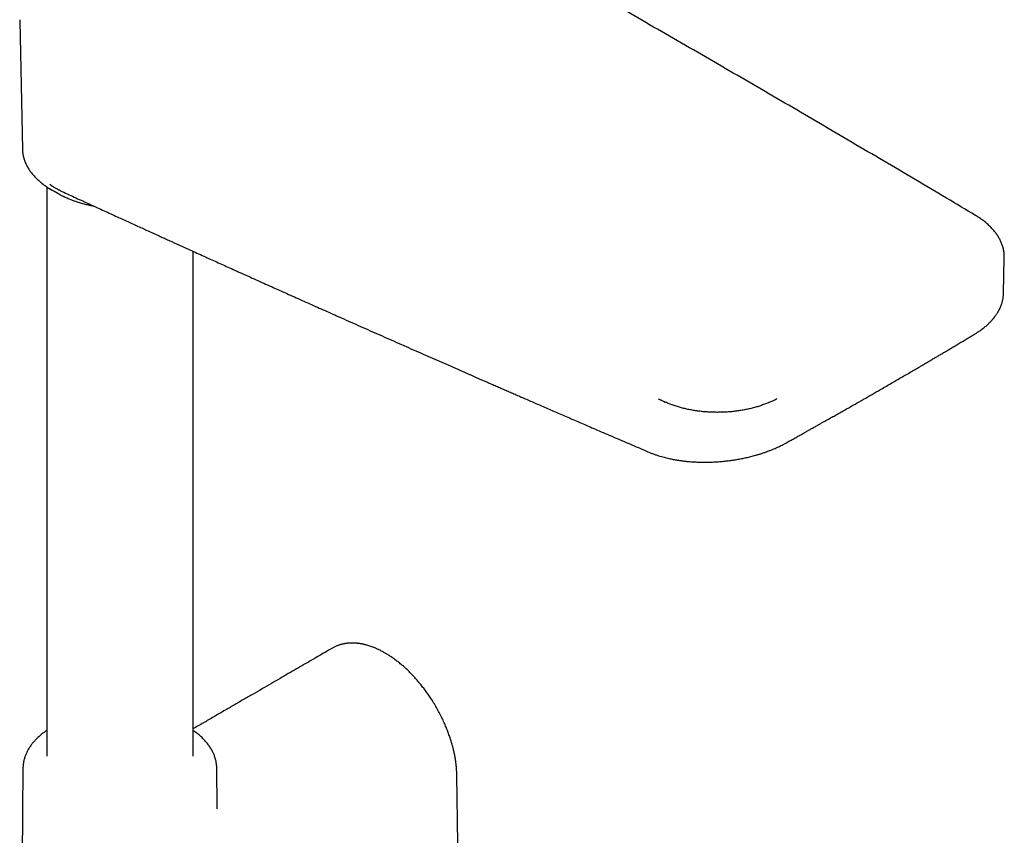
# Model space of a CAD drawing. Header units: millimetres. Extents: x 8 to 937, y 12 to 1913.
# Tile 3 of 25: x 762 to 909, y 271 to 394. Entities that reach past the tile are written whole.
import ezdxf

# ---------------------------------------------------------------- set-up
doc = ezdxf.new("R2010")
doc.units = ezdxf.units.MM

msp = doc.modelspace()

# ---------------------------------------------------------------- linework, layer by layer
at = {"color": 7, "linetype": 'Continuous', "lineweight": 30}
for p, q in [((761.64, 393.47), (762.05, 374.21)), ((762.05, 374.22), (762.05, 374.21)), ((765.68, 368.61), (765.68, 283.35)), ((766.61, 368.04), (767.61, 367.48)), ((787.58, 283.35), (787.58, 358.94)), ((908.89, 352.65), (909, 357.96)), ((908.88, 352.63), (908.88, 352.65)), ((808.48, 299.54), (808.47, 299.53)), ((762.13, 281.57), (761.74, 245.02)), ((762.13, 281.57), (762.13, 281.57)), ((791.19, 275.65), (791.13, 281.57)), ((791.19, 275.65), (791.19, 275.66))]:
    msp.add_line(p, q, dxfattribs=at)
at = {"color": 7, "linetype": 'Continuous', "lineweight": 30, "flags": 128}
for points in [[(761.64, 393.62), (761.64, 393.43), (761.64, 393.32)], [(908.99, 357.81), (909, 357.95), (909, 358.1)], [(827.35, 261.76), (827.22, 270.23), (827.06, 280.48)]]:
    msp.add_lwpolyline(points, dxfattribs=at)
at = {"color": 7, "linetype": 'Continuous', "lineweight": 30}
for centre, radius, start, end in [((773.58, 380.53), 14.3, 239.1024, 244.2449), ((774.03, 379.02), 13.2, 240.8955, 243.9442), ((863.73, 348.76), 13.56, 241.2877, 246.1495), ((868.32, 348.98), 13.8, 293.1416, 298.7431)]:
    msp.add_arc(centre, radius, start, end, dxfattribs=at)
for points, knots in [([(904.67, 364.32), (903.23, 365.18), (900.23, 366.97), (895.65, 369.68), (890.93, 372.47), (886.21, 375.25), (881.48, 378.03), (876.74, 380.8), (872, 383.57), (867.25, 386.33), (862.48, 389.09), (857.71, 391.84), (852.94, 394.59), (848.15, 397.33), (843.36, 400.07), (838.55, 402.81), (833.74, 405.54), (828.93, 408.26), (824.1, 410.98), (819.42, 413.61), (816.35, 415.33), (814.89, 416.15)], [0, 0, 0, 0, 0.048898, 0.102018, 0.155139, 0.208259, 0.26138, 0.314501, 0.367622, 0.420743, 0.473864, 0.526986, 0.580107, 0.633229, 0.686351, 0.739473, 0.792595, 0.845718, 0.89884, 0.951963, 1, 1, 1, 1]), ([(762.05, 374.22), (762.05, 374.16), (762.06, 374.02), (762.07, 373.8), (762.1, 373.56), (762.15, 373.31), (762.2, 373.07), (762.27, 372.83), (762.34, 372.58), (762.43, 372.34), (762.53, 372.1), (762.65, 371.86), (762.77, 371.62), (762.91, 371.38), (763.06, 371.14), (763.22, 370.91), (763.39, 370.68), (763.58, 370.45), (763.78, 370.22), (763.98, 370), (764.2, 369.78), (764.43, 369.58), (764.66, 369.37), (764.89, 369.18), (765.14, 368.99), (765.38, 368.81), (765.63, 368.64), (765.89, 368.47), (766.09, 368.34), (766.2, 368.27), (766.23, 368.26)], [0, 0, 0, 0, 0.025726, 0.061755, 0.097927, 0.13426, 0.170766, 0.207457, 0.244342, 0.281428, 0.318716, 0.356209, 0.393901, 0.431788, 0.469861, 0.50811, 0.546523, 0.585085, 0.623784, 0.662605, 0.701535, 0.74056, 0.775652, 0.814718, 0.849837, 0.884966, 0.920099, 0.955233, 0.990365, 1, 1, 1, 1]), ([(767.76, 367.99), (767.75, 367.99), (767.73, 368), (767.7, 368.02), (767.65, 368.04), (767.61, 368.06), (767.54, 368.1), (767.43, 368.15), (767.28, 368.23), (767.1, 368.33), (766.9, 368.45), (766.67, 368.58), (766.41, 368.74), (766.24, 368.86), (766.15, 368.92)], [0, 0, 0, 0, 0.007032, 0.033899, 0.060938, 0.088149, 0.115531, 0.187833, 0.278144, 0.38647, 0.512817, 0.657185, 0.819579, 1, 1, 1, 1]), ([(767.76, 368), (767.83, 367.96), (768.25, 367.77), (769.02, 367.42), (770.05, 366.94), (771.06, 366.48), (772.04, 366.03), (773.03, 365.57), (774.02, 365.12), (775.01, 364.67), (775.97, 364.23), (776.9, 363.8), (777.79, 363.4), (778.65, 363), (779.49, 362.62), (780.29, 362.26), (781.05, 361.91), (781.79, 361.57), (782.48, 361.26), (783.14, 360.96), (783.77, 360.67), (784.35, 360.41), (784.86, 360.17), (785.33, 359.96), (785.77, 359.76), (786.22, 359.56), (786.66, 359.36), (787.66, 358.91), (789.14, 358.23), (791.12, 357.34), (793.15, 356.42), (795.31, 355.45), (797.59, 354.42), (799.88, 353.39), (802.17, 352.37), (804.47, 351.34), (806.77, 350.31), (808.78, 349.42), (810.5, 348.65), (811.94, 348.01), (813.37, 347.37), (814.81, 346.74), (816.25, 346.1), (817.69, 345.46), (819.12, 344.83), (820.56, 344.19), (822, 343.56), (823.42, 342.93), (824.82, 342.32), (826.19, 341.72), (827.52, 341.13), (828.54, 340.69), (829.24, 340.38), (829.65, 340.2), (830.08, 340.01), (830.53, 339.81), (831.01, 339.6), (831.55, 339.37), (832.14, 339.11), (832.8, 338.82), (833.5, 338.52), (834.2, 338.21), (834.9, 337.9), (835.61, 337.6), (836.34, 337.28), (837.1, 336.94), (837.89, 336.6), (838.71, 336.25), (839.55, 335.88), (840.42, 335.5), (841.32, 335.11), (842.25, 334.71), (843.21, 334.3), (844.19, 333.87), (845.2, 333.43), (846.24, 332.98), (847.3, 332.52), (848.41, 332.04), (849.57, 331.54), (850.78, 331.02), (852.01, 330.49), (853.28, 329.95), (854.58, 329.39), (855.46, 329.02), (855.9, 328.83)], [0, 0, 0, 0, 0.002412, 0.014627, 0.026539, 0.038147, 0.049451, 0.060452, 0.072203, 0.083586, 0.094602, 0.10525, 0.115531, 0.125445, 0.134992, 0.144171, 0.152983, 0.161428, 0.169364, 0.176946, 0.184174, 0.191047, 0.196602, 0.201901, 0.206975, 0.212025, 0.217088, 0.222164, 0.246272, 0.268045, 0.290051, 0.31586, 0.341943, 0.368065, 0.394186, 0.420307, 0.446428, 0.472549, 0.48884, 0.50513, 0.52142, 0.53771, 0.554, 0.57029, 0.586577, 0.60266, 0.619157, 0.635295, 0.651073, 0.666491, 0.68155, 0.696249, 0.700785, 0.705359, 0.710195, 0.715308, 0.720699, 0.726368, 0.733404, 0.740827, 0.748635, 0.756828, 0.764469, 0.772417, 0.780673, 0.789236, 0.798106, 0.807283, 0.816768, 0.82656, 0.836659, 0.847065, 0.857779, 0.8688, 0.880128, 0.891767, 0.903713, 0.915966, 0.929131, 0.942631, 0.956467, 0.970639, 0.985149, 1, 1, 1, 1]), ([(768.24, 367.15), (768.25, 367.14), (768.36, 367.09), (768.57, 366.99), (768.87, 366.86), (769.16, 366.74), (769.47, 366.62), (769.77, 366.5), (770.09, 366.39), (770.41, 366.29), (770.73, 366.19), (771.06, 366.1), (771.39, 366.01), (771.72, 365.93), (772.06, 365.85), (772.39, 365.78), (772.6, 365.74), (772.7, 365.72)], [0, 0, 0, 0, 0.0137041, 0.0850343, 0.1563377, 0.2276124, 0.2988564, 0.3700678, 0.4412448, 0.512385, 0.583486, 0.6545445, 0.7255565, 0.7965165, 0.8674175, 0.9382497, 1, 1, 1, 1]), ([(909, 358.11), (909, 358.12), (909, 358.22), (908.99, 358.4), (908.97, 358.65), (908.94, 358.89), (908.89, 359.14), (908.84, 359.39), (908.77, 359.63), (908.69, 359.88), (908.6, 360.12), (908.5, 360.37), (908.38, 360.61), (908.25, 360.86), (908.11, 361.1), (907.96, 361.34), (907.8, 361.57), (907.62, 361.81), (907.44, 362.04), (907.24, 362.27), (907.03, 362.49), (906.8, 362.71), (906.57, 362.93), (906.34, 363.14), (906.09, 363.34), (905.85, 363.53), (905.59, 363.72), (905.34, 363.9), (905.08, 364.07), (904.86, 364.21), (904.72, 364.29), (904.67, 364.32)], [0, 0, 0, 0, 0.006657, 0.04159, 0.076649, 0.111848, 0.147199, 0.182717, 0.21841, 0.254287, 0.290353, 0.326611, 0.36306, 0.399697, 0.436516, 0.47351, 0.510669, 0.54798, 0.585432, 0.623012, 0.660707, 0.698504, 0.736391, 0.774356, 0.808469, 0.846452, 0.880583, 0.91472, 0.948858, 0.982995, 1, 1, 1, 1]), ([(904.63, 346.58), (904.76, 346.66), (905, 346.81), (905.34, 347.03), (905.64, 347.25), (905.91, 347.46), (906.15, 347.65), (906.37, 347.84), (906.57, 348.03), (906.75, 348.2), (906.9, 348.36), (907.03, 348.49), (907.13, 348.6), (907.21, 348.69), (907.27, 348.76), (907.33, 348.84), (907.4, 348.91), (907.47, 349.01), (907.56, 349.11), (907.65, 349.24), (907.75, 349.38), (907.84, 349.52), (907.93, 349.66), (908.01, 349.78), (908.07, 349.88), (908.11, 349.95), (908.14, 350), (908.17, 350.06), (908.2, 350.12), (908.24, 350.19), (908.28, 350.28), (908.34, 350.39), (908.39, 350.52), (908.46, 350.67), (908.52, 350.82), (908.58, 350.98), (908.64, 351.16), (908.69, 351.35), (908.74, 351.56), (908.79, 351.76), (908.82, 351.96), (908.84, 352.14), (908.86, 352.32), (908.88, 352.48), (908.88, 352.6), (908.89, 352.65)], [0, 0, 0, 0, 0.048103, 0.093265, 0.135504, 0.174835, 0.211267, 0.244808, 0.279206, 0.309929, 0.336983, 0.360368, 0.380086, 0.393007, 0.40424, 0.416164, 0.429039, 0.442863, 0.461876, 0.482435, 0.504539, 0.528189, 0.551379, 0.570926, 0.586792, 0.597367, 0.605292, 0.612445, 0.621851, 0.633552, 0.647547, 0.663837, 0.684405, 0.707749, 0.732535, 0.75681, 0.780555, 0.813376, 0.84513, 0.87582, 0.905446, 0.93377, 0.959078, 0.981116, 1, 1, 1, 1]), ([(876.28, 330.22), (876.5, 330.34), (876.91, 330.57), (877.53, 330.91), (878.11, 331.24), (878.67, 331.55), (879.2, 331.85), (879.7, 332.13), (880.19, 332.4), (880.67, 332.67), (881.12, 332.93), (881.55, 333.17), (881.94, 333.39), (882.31, 333.59), (882.66, 333.79), (883.01, 333.99), (883.35, 334.18), (883.69, 334.37), (884.03, 334.57), (884.38, 334.76), (884.73, 334.96), (885.38, 335.33), (886.35, 335.88), (887.62, 336.6), (888.89, 337.33), (890, 337.97), (890.96, 338.53), (891.77, 338.99), (892.57, 339.46), (893.37, 339.92), (894.15, 340.38), (894.91, 340.82), (895.63, 341.24), (896.18, 341.56), (896.56, 341.79), (896.81, 341.93), (897.07, 342.09), (897.36, 342.26), (897.67, 342.44), (898.03, 342.65), (898.44, 342.89), (898.9, 343.16), (899.39, 343.46), (899.9, 343.76), (900.42, 344.06), (900.94, 344.37), (901.49, 344.7), (902.07, 345.05), (902.67, 345.41), (903.31, 345.79), (903.96, 346.18), (904.41, 346.45), (904.63, 346.58)], [0, 0, 0, 0, 0.0221718, 0.0433982, 0.063679, 0.0830142, 0.1014035, 0.118847, 0.1353443, 0.1523986, 0.168308, 0.1830725, 0.1966919, 0.2091661, 0.2217361, 0.2335481, 0.2454315, 0.2573886, 0.2694193, 0.2815237, 0.2937017, 0.3059534, 0.3503004, 0.3949888, 0.4396768, 0.4843643, 0.5128015, 0.5412386, 0.5696758, 0.598101, 0.6258701, 0.6526176, 0.6783437, 0.7030482, 0.7109758, 0.7195051, 0.7288994, 0.7391586, 0.7502828, 0.7622721, 0.7775127, 0.793955, 0.8115987, 0.8304441, 0.8482857, 0.8670853, 0.8868428, 0.9075582, 0.9292317, 0.9518631, 0.9754525, 1, 1, 1, 1]), ([(866.08, 334.82), (865.95, 334.83), (865.76, 334.83), (865.49, 334.83), (865.26, 334.84), (864.98, 334.85), (864.7, 334.87), (864.39, 334.89), (864.08, 334.91), (863.77, 334.94), (863.45, 334.98), (863.12, 335.02), (862.8, 335.07), (862.47, 335.12), (862.14, 335.18), (861.82, 335.24), (861.49, 335.31), (861.17, 335.38), (860.85, 335.46), (860.53, 335.55), (860.22, 335.64), (859.91, 335.73), (859.6, 335.83), (859.3, 335.94), (859, 336.05), (858.71, 336.16), (858.46, 336.26), (858.3, 336.33), (858.24, 336.36)], [0, 0, 0, 0, 0.046843, 0.065544, 0.096628, 0.128866, 0.163428, 0.199486, 0.236707, 0.274826, 0.313652, 0.353045, 0.392898, 0.43313, 0.473674, 0.514481, 0.555509, 0.596723, 0.638096, 0.679604, 0.721227, 0.762949, 0.804754, 0.846632, 0.888572, 0.930563, 0.9726, 1, 1, 1, 1]), ([(873.75, 336.29), (873.69, 336.26), (873.54, 336.2), (873.28, 336.09), (872.98, 335.98), (872.68, 335.87), (872.38, 335.77), (872.06, 335.67), (871.75, 335.58), (871.43, 335.49), (871.1, 335.41), (870.77, 335.33), (870.44, 335.26), (870.1, 335.2), (869.76, 335.13), (869.42, 335.08), (869.08, 335.03), (868.73, 334.98), (868.39, 334.94), (868.04, 334.91), (867.7, 334.88), (867.37, 334.86), (867.05, 334.85), (866.78, 334.84), (866.54, 334.83), (866.31, 334.83), (866.15, 334.83), (866.08, 334.82)], [0, 0, 0, 0, 0.027008, 0.070273, 0.113545, 0.156821, 0.200101, 0.243382, 0.286662, 0.329938, 0.373207, 0.416463, 0.4597, 0.50291, 0.546082, 0.589201, 0.632246, 0.675181, 0.717953, 0.760466, 0.802537, 0.84376, 0.883022, 0.917254, 0.943087, 0.972483, 1, 1, 1, 1]), ([(855.9, 328.83), (856.05, 328.76), (856.35, 328.64), (856.8, 328.48), (857.24, 328.33), (857.66, 328.2), (858.06, 328.09), (858.44, 328), (858.8, 327.91), (859.13, 327.84), (859.44, 327.78), (859.73, 327.73), (859.99, 327.68), (860.25, 327.64), (860.49, 327.61), (860.83, 327.56), (861.25, 327.51), (861.82, 327.45), (862.46, 327.41), (863.17, 327.37), (863.88, 327.36), (864.61, 327.36), (865.33, 327.38), (866.06, 327.42), (866.79, 327.48), (867.51, 327.56), (868.23, 327.65), (868.95, 327.76), (869.67, 327.89), (870.37, 328.04), (871.07, 328.21), (871.69, 328.37), (872.23, 328.53), (872.69, 328.67), (873.16, 328.83), (873.62, 329), (874.07, 329.17), (874.49, 329.34), (874.87, 329.51), (875.23, 329.67), (875.57, 329.84), (875.92, 330.02), (876.16, 330.15), (876.28, 330.22)], [0, 0, 0, 0, 0.027743, 0.05396, 0.078662, 0.101858, 0.123553, 0.143406, 0.161821, 0.178801, 0.194351, 0.208718, 0.221609, 0.233567, 0.245571, 0.257642, 0.281603, 0.305899, 0.337938, 0.370351, 0.402782, 0.435205, 0.467598, 0.499945, 0.532272, 0.564618, 0.596987, 0.629376, 0.661783, 0.694209, 0.726691, 0.759997, 0.782356, 0.805185, 0.828486, 0.852263, 0.875785, 0.898365, 0.918795, 0.938389, 0.957322, 0.977657, 1, 1, 1, 1]), ([(808.47, 299.53), (808.21, 299.38), (807.57, 299.01), (806.55, 298.42), (805.41, 297.77), (804.25, 297.09), (803.05, 296.4), (801.83, 295.7), (800.59, 294.97), (799.29, 294.22), (797.95, 293.44), (796.55, 292.63), (795.13, 291.81), (793.67, 290.96), (792.19, 290.1), (790.67, 289.22), (789.13, 288.32), (788.1, 287.72), (787.58, 287.42)], [0, 0, 0, 0, 0.038259, 0.091245, 0.145562, 0.201212, 0.258195, 0.31651, 0.376157, 0.437137, 0.502449, 0.569223, 0.637459, 0.707158, 0.778318, 0.85094, 0.925024, 1, 1, 1, 1]), ([(827.06, 280.48), (827.06, 280.65), (827.05, 280.98), (827.02, 281.5), (826.97, 282.03), (826.89, 282.59), (826.8, 283.17), (826.68, 283.77), (826.54, 284.4), (826.37, 285.06), (826.17, 285.73), (825.95, 286.39), (825.71, 287.04), (825.46, 287.69), (825.16, 288.37), (824.82, 289.1), (824.44, 289.86), (824.03, 290.61), (823.59, 291.35), (823.16, 292.02), (822.73, 292.65), (822.32, 293.22), (821.89, 293.78), (821.45, 294.33), (821, 294.86), (820.55, 295.35), (820.12, 295.79), (819.71, 296.2), (819.28, 296.61), (818.9, 296.93), (818.59, 297.19), (818.35, 297.39), (818.1, 297.59), (817.85, 297.78), (817.61, 297.95), (817.37, 298.12), (817.15, 298.27), (816.95, 298.4), (816.77, 298.51), (816.6, 298.62), (816.43, 298.72), (816.24, 298.83), (816.03, 298.95), (815.81, 299.07), (815.57, 299.19), (815.32, 299.31), (815.05, 299.43), (814.77, 299.55), (814.49, 299.67), (814.19, 299.77), (813.88, 299.88), (813.61, 299.96), (813.4, 300.01), (813.25, 300.05), (813.13, 300.08), (813.03, 300.1), (812.94, 300.12), (812.86, 300.14), (812.75, 300.15), (812.62, 300.18), (812.47, 300.2), (812.3, 300.22), (812.08, 300.25), (811.8, 300.27), (811.54, 300.28), (811.34, 300.28), (811.22, 300.28), (811.11, 300.27), (811.02, 300.27), (810.94, 300.26), (810.86, 300.26), (810.76, 300.25), (810.65, 300.24), (810.52, 300.22), (810.38, 300.2), (810.23, 300.17), (810.09, 300.15), (809.97, 300.12), (809.87, 300.09), (809.78, 300.07), (809.7, 300.05), (809.65, 300.04), (809.6, 300.02), (809.55, 300.01), (809.48, 299.98), (809.37, 299.95), (809.24, 299.9), (809.08, 299.84), (808.9, 299.75), (808.69, 299.66), (808.55, 299.58), (808.48, 299.54)], [0, 0, 0, 0, 0.0171824, 0.0341361, 0.0514709, 0.0694931, 0.0881958, 0.1074695, 0.1264602, 0.1480125, 0.1689139, 0.1892317, 0.2093487, 0.2294914, 0.2496488, 0.2738403, 0.2980153, 0.3221549, 0.3462577, 0.3703755, 0.3904897, 0.410617, 0.4307564, 0.4509539, 0.4713164, 0.4918488, 0.5092191, 0.5267011, 0.5445524, 0.5628454, 0.5726089, 0.5824995, 0.5925198, 0.6026722, 0.6126325, 0.6217607, 0.6307486, 0.6387213, 0.6456754, 0.652003, 0.6588593, 0.6663213, 0.6742516, 0.6833614, 0.6928756, 0.702794, 0.7132263, 0.7246181, 0.7356142, 0.7474068, 0.7599944, 0.773333, 0.7798738, 0.7856402, 0.790633, 0.7948528, 0.7983003, 0.8011813, 0.805473, 0.8109215, 0.8175136, 0.8245352, 0.8315686, 0.8454411, 0.8593885, 0.8654124, 0.8707697, 0.8754591, 0.8794794, 0.8828297, 0.8860508, 0.8899957, 0.8951838, 0.9012122, 0.9076365, 0.9143515, 0.9213569, 0.9264333, 0.9313365, 0.9355853, 0.9391743, 0.9415314, 0.9434839, 0.945799, 0.9490776, 0.9542365, 0.9607597, 0.968646, 0.9778929, 0.9884969, 1, 1, 1, 1]), ([(765.68, 287.19), (765.63, 287.15), (765.49, 287.06), (765.28, 286.9), (765.04, 286.72), (764.81, 286.54), (764.59, 286.35), (764.37, 286.15), (764.17, 285.95), (763.97, 285.75), (763.79, 285.55), (763.61, 285.34), (763.44, 285.13), (763.28, 284.91), (763.13, 284.69), (762.99, 284.47), (762.86, 284.25), (762.74, 284.02), (762.64, 283.8), (762.54, 283.57), (762.45, 283.33), (762.37, 283.1), (762.3, 282.86), (762.25, 282.63), (762.2, 282.39), (762.17, 282.15), (762.14, 281.91), (762.13, 281.72), (762.13, 281.6), (762.13, 281.57)], [0, 0, 0, 0, 0.023532, 0.062007, 0.100501, 0.139011, 0.177533, 0.216063, 0.254597, 0.293132, 0.331662, 0.370185, 0.408696, 0.447191, 0.485668, 0.524123, 0.562555, 0.600965, 0.639353, 0.677722, 0.716079, 0.75443, 0.792785, 0.831157, 0.869559, 0.908008, 0.946523, 0.985124, 1, 1, 1, 1]), ([(791.13, 281.57), (791.13, 281.58), (791.13, 281.67), (791.12, 281.84), (791.1, 282.09), (791.07, 282.33), (791.02, 282.58), (790.97, 282.82), (790.9, 283.06), (790.82, 283.31), (790.73, 283.55), (790.62, 283.79), (790.51, 284.03), (790.38, 284.27), (790.24, 284.51), (790.09, 284.75), (789.92, 284.98), (789.75, 285.22), (789.56, 285.44), (789.36, 285.67), (789.15, 285.89), (788.93, 286.11), (788.7, 286.32), (788.47, 286.52), (788.23, 286.71), (787.98, 286.9), (787.77, 287.06), (787.63, 287.15), (787.57, 287.19)], [0, 0, 0, 0, 0.004784, 0.043567, 0.082491, 0.121576, 0.160841, 0.200304, 0.239978, 0.279875, 0.320003, 0.360368, 0.400971, 0.441808, 0.482874, 0.52416, 0.565653, 0.60734, 0.649205, 0.691232, 0.733403, 0.775703, 0.818116, 0.856252, 0.898722, 0.936893, 0.975077, 1, 1, 1, 1]), ([(791.2, 275.43), (791.2, 275.43), (791.2, 275.42), (791.2, 275.44), (791.2, 275.46), (791.2, 275.51), (791.19, 275.58), (791.19, 275.63), (791.19, 275.66)], [0, 0, 0, 0, 0.013004, 0.092669, 0.20889, 0.42365, 0.708581, 1, 1, 1, 1])]:
    msp.add_open_spline(points, degree=3, knots=knots, dxfattribs=at)

doc.saveas('drawing.dxf')
